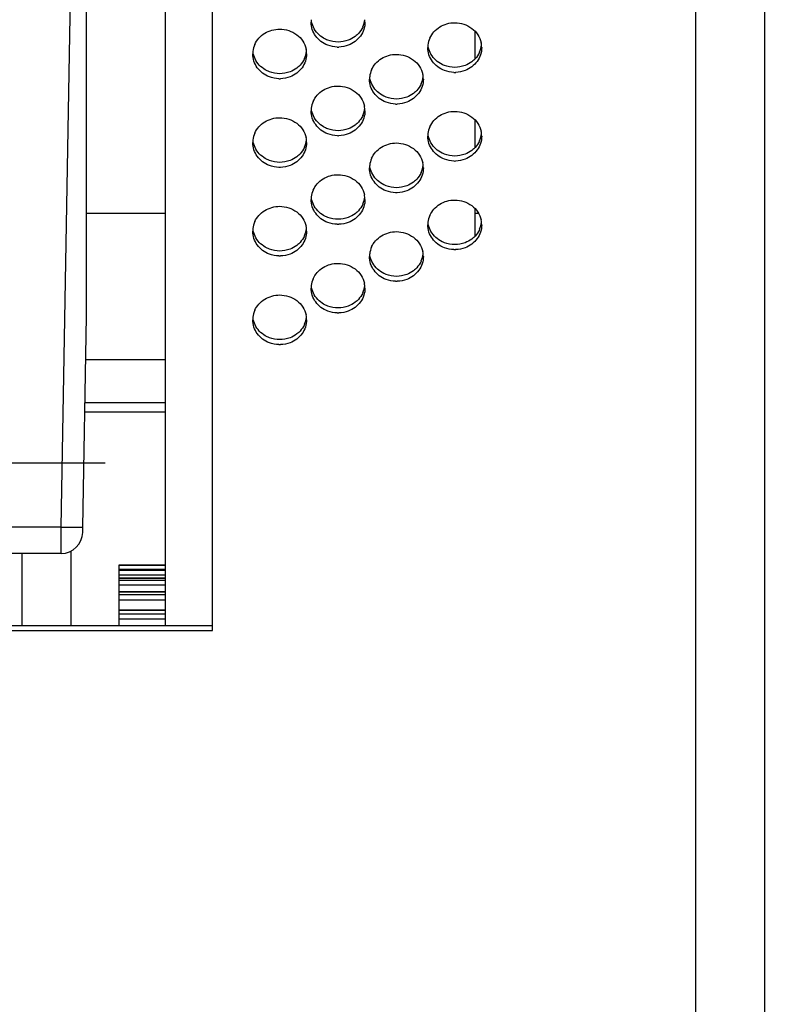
# Model space of a CAD drawing. Header units: inches. Extents: x 0 to 34, y 0 to 22.
# Tile 57 of 164: x 16.5 to 17.4, y 4.6 to 5.7. Entities that reach past the tile are written whole.
import ezdxf

# ---------------------------------------------------------------- set-up
doc = ezdxf.new("R2010")
doc.units = ezdxf.units.IN
doc.header["$LTSCALE"] = 1.87
doc.header["$MEASUREMENT"] = 0
doc.linetypes.add('CENTER', pattern=[0.6, 0.375, -0.075, 0.075, -0.075])
doc.layers.get('0').update_dxf_attribs({"linetype": 'CONTINUOUS'})
doc.layers.add('3_ALL_AXES', color=7, linetype='CONTINUOUS')
doc.layers.add('7_ALL_FEATURES', color=7, linetype='CONTINUOUS')
doc.styles.get("Standard").update_dxf_attribs({"font": 'txt', "width": 0.8})
doc.dimstyles.new('DIMSTYLE_1', dxfattribs={"dimtxt": 0.14, "dimasz": 0.156, "dimexe": 0.125, "dimexo": 0.0625, "dimgap": 0.07, "dimtad": 0, "dimtih": 1, "dimtoh": 1, "dimlfac": 4, "dimzin": 4, "dimdsep": 46, "dimtxsty": 'Standard', "dimblk": '_FILLED', "dimblk1": '_FILLED', "dimblk2": '_FILLED', "dimcen": 0.09, "dimadec": 0, "dimazin": 0, "dimtp": 0.001, "dimtm": 0.001, "dimtfac": 1, "dimtofl": 0, "dimtmove": 0, "dimatfit": 3, "dimldrblk": '_FILLED', "dimfxl": 0, "dimtolj": 1, "dimtzin": 4, "dimarcsym": 0})

# ---------------------------------------------------------------- blocks, each defined once
blk = doc.blocks.new('_FILLED')
at = {"color": 0, "linetype": 'ByBlock'}
blk.add_solid([(0, 0), (-1, 0.2003), (-1, -0.2003)], dxfattribs=at)
blk = doc.blocks.new('*D9')
at = {"color": 2, "linetype": 'Continuous'}
for p, q in [((12.7368, 5.4561), (12.7369, 1.0591)), ((18.811, 3.8265), (18.8111, 1.0592)), ((12.7369, 1.1841), (15.312, 1.1841)), ((18.8111, 1.1842), (16.236, 1.1841))]:
    blk.add_line(p, q, dxfattribs=at)
at = {"color": 2, "linetype": 'Continuous', "xscale": 0.156, "yscale": 0.156, "zscale": 0.156}
for p, rotation in [((12.7369, 1.1841), 180), ((18.8111, 1.1842), 0.0007971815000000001)]:
    blk.add_blockref('_FILLED', p, dxfattribs=dict(at, rotation=rotation))
at = {"color": 2, "linetype": 'Continuous', "insert": (15.662, 1.2542), "char_height": 0.14, "width": 0.784, "attachment_point": 2, "line_spacing_factor": 0.9}
blk.add_mtext('24.30\\P[617,1]', dxfattribs=at)
blk = doc.blocks.new('*D21')
at = {"color": 6, "linetype": 'Continuous'}
for p, q in [((18.7473, 4.4087), (18.7473, 7.1989)), ((15.0893, 7.0739), (17.5486, 7.0739)), ((18.7473, 7.0739), (18.4726, 7.0739))]:
    blk.add_line(p, q, dxfattribs=at)
at = {"color": 6, "linetype": 'Continuous', "xscale": 0.156, "yscale": 0.156, "zscale": 0.156, "rotation": 180}
blk.add_blockref('_FILLED', (15.0893, 7.0739), dxfattribs=at)
at = {"color": 6, "linetype": 'Continuous', "xscale": 0.156, "yscale": 0.156, "zscale": 0.156}
blk.add_blockref('_FILLED', (18.7473, 7.0739), dxfattribs=at)
at = {"color": 6, "linetype": 'Continuous', "insert": (17.8986, 7.1439), "char_height": 0.14, "width": 0.784, "attachment_point": 2, "line_spacing_factor": 0.9}
blk.add_mtext('14.63\\P[371,7]', dxfattribs=at)

msp = doc.modelspace()

# ---------------------------------------------------------------- linework, layer by layer
at = {"color": 7, "linetype": 'Continuous'}
for p, q in [((16.6496, 5.1145), (16.7028, 5.1145)), ((16.3516, 5.0439), (16.7578, 5.0439)), ((16.3516, 5.0381), (16.7578, 5.0381))]:
    msp.add_line(p, q, dxfattribs=at)
at = {"layer": '3_ALL_AXES', "color": 7, "linetype": 'Continuous'}
for p, q in [((16.5822, 5.1582), (16.5957, 5.9325)), ((16.6114, 5.5225), (16.7028, 5.5225)), ((17.0623, 5.5225), (17.0661, 5.5225)), ((16.6106, 5.3525), (16.7028, 5.3525)), ((16.5822, 5.1582), (15.2579, 5.1582)), ((16.5821, 5.1275), (16.5822, 5.1582)), ((16.6071, 5.152), (16.6072, 5.1582)), ((16.5821, 5.1275), (15.2579, 5.1275)), ((16.5364, 5.1275), (16.5364, 5.0439)), ((16.5934, 5.1306), (16.5934, 5.0439))]:
    msp.add_line(p, q, dxfattribs=at)
at = {"layer": '3_ALL_AXES', "color": 7, "linetype": 'CENTER'}
msp.add_line((16.6332, 5.2322), (13.2886, 5.2322), dxfattribs=at)
at = {"layer": '3_ALL_AXES', "color": 7, "linetype": 'Continuous'}
for centre, radius, start, end in [((16.8988, 5.7442), 0.0265, 173.6003, 179.9882), ((16.9077, 5.7501), 0.0271, 335.7941, 353.5578), ((16.9083, 5.7442), 0.0265, 0.0118, 6.3997), ((16.8317, 5.7073), 0.0271, 155.7941, 173.5578), ((16.9036, 5.7486), 0.0332, 268.21, 271.79), ((17.0343, 5.7148), 0.0265, 173.6003, 179.9882), ((17.0349, 5.7147), 0.0271, 155.7941, 173.5578), ((17.0432, 5.7207), 0.0271, 335.7941, 353.5578), ((17.0434, 5.7147), 0.0269, 6.4004, 12.2564), ((17.0438, 5.7148), 0.0265, 0.0118, 6.3997), ((16.831, 5.7074), 0.0265, 173.6003, 179.9882), ((16.8399, 5.7133), 0.0271, 335.7941, 353.5578), ((16.8402, 5.7074), 0.0269, 6.4004, 12.2564), ((16.8406, 5.7074), 0.0265, 0.0118, 6.3997), ((16.9665, 5.678), 0.0265, 173.6003, 179.9882), ((16.9672, 5.6779), 0.0271, 155.7941, 173.5578), ((16.9754, 5.6839), 0.0271, 335.7941, 353.5578), ((16.9757, 5.678), 0.0269, 6.4004, 12.2564), ((16.9761, 5.678), 0.0265, 0.0118, 6.3997), ((17.0391, 5.7192), 0.0332, 268.21, 271.79), ((16.8358, 5.7118), 0.0332, 268.21, 271.79), ((16.8994, 5.6412), 0.0271, 155.7941, 173.5578), ((16.9079, 5.6412), 0.0269, 6.4004, 12.2564), ((16.9713, 5.6824), 0.0332, 268.21, 271.79), ((16.8988, 5.6413), 0.0265, 173.6003, 179.9882), ((16.9077, 5.6472), 0.0271, 335.7941, 353.5578), ((16.9083, 5.6413), 0.0265, 0.0118, 6.3997), ((16.8317, 5.6044), 0.0271, 155.7941, 173.5578), ((16.9036, 5.6457), 0.0332, 268.21, 271.79), ((17.0343, 5.6119), 0.0265, 173.6003, 179.9882), ((17.0349, 5.6118), 0.0271, 155.7941, 173.5578), ((17.0432, 5.6178), 0.0271, 335.7941, 353.5578), ((17.0434, 5.6118), 0.0269, 6.4004, 12.2564), ((17.0438, 5.6119), 0.0265, 0.0118, 6.3997), ((16.831, 5.6045), 0.0265, 173.6003, 179.9882), ((16.8399, 5.6104), 0.0271, 335.7941, 353.5578), ((16.8402, 5.6045), 0.0269, 6.4004, 12.2564), ((16.8406, 5.6045), 0.0265, 0.0118, 6.3997), ((16.9665, 5.5751), 0.0265, 173.6003, 179.9882), ((16.9672, 5.575), 0.0271, 155.7941, 173.5578), ((16.9754, 5.581), 0.0271, 335.7941, 353.5578), ((16.9757, 5.5751), 0.0269, 6.4004, 12.2564), ((16.9761, 5.5751), 0.0265, 0.0118, 6.3997), ((17.0391, 5.6163), 0.0332, 268.21, 271.79), ((16.8358, 5.609), 0.0332, 268.21, 271.79), ((16.8994, 5.5383), 0.0271, 155.7941, 173.5578), ((16.9079, 5.5383), 0.0269, 6.4004, 12.2564), ((16.9713, 5.5796), 0.0332, 268.21, 271.79), ((16.8988, 5.5384), 0.0265, 173.6003, 179.9882), ((16.9077, 5.5443), 0.0271, 335.7941, 353.5578), ((16.9083, 5.5384), 0.0265, 0.0118, 6.3997), ((16.8317, 5.5016), 0.0271, 155.7941, 173.5578), ((16.9036, 5.5428), 0.0332, 268.21, 271.79), ((17.0343, 5.509), 0.0265, 173.6003, 179.9882), ((17.0349, 5.5089), 0.0271, 155.7941, 173.5578), ((17.0432, 5.5149), 0.0271, 335.7941, 353.5578), ((17.0434, 5.509), 0.0269, 6.4004, 12.2564), ((17.0438, 5.509), 0.0265, 0.0118, 6.3997), ((16.831, 5.5016), 0.0265, 173.6003, 179.9882), ((16.8399, 5.5076), 0.0271, 335.7941, 353.5578), ((16.8402, 5.5016), 0.0269, 6.4004, 12.2564), ((16.8406, 5.5016), 0.0265, 0.0118, 6.3997), ((16.9665, 5.4722), 0.0265, 173.6003, 179.9882), ((16.9672, 5.4722), 0.0271, 155.7941, 173.5578), ((16.9754, 5.4782), 0.0271, 335.7941, 353.5578), ((16.9757, 5.4722), 0.0269, 6.4004, 12.2564), ((16.9761, 5.4722), 0.0265, 0.0118, 6.3997), ((17.0391, 5.5134), 0.0332, 268.21, 271.79), ((16.8358, 5.5061), 0.0332, 268.21, 271.79), ((16.8994, 5.4354), 0.0271, 155.7941, 173.5578), ((16.9079, 5.4355), 0.0269, 6.4004, 12.2564), ((16.9713, 5.4767), 0.0332, 268.21, 271.79), ((16.8988, 5.4355), 0.0265, 173.6003, 179.9882), ((16.9077, 5.4414), 0.0271, 335.7941, 353.5578), ((16.9083, 5.4355), 0.0265, 0.0118, 6.3997), ((16.8317, 5.3987), 0.0271, 155.7941, 173.5578), ((16.9036, 5.4399), 0.0332, 268.21, 271.79), ((16.831, 5.3988), 0.0265, 173.6003, 179.9882), ((16.8399, 5.4047), 0.0271, 335.7941, 353.5578), ((16.8402, 5.3987), 0.0269, 6.4004, 12.2564), ((16.8406, 5.3988), 0.0265, 0.0118, 6.3997), ((16.8358, 5.4032), 0.0332, 268.21, 271.79), ((16.5821, 5.1525), 0.025, 270, 359)]:
    msp.add_arc(centre, radius, start, end, dxfattribs=at)
for points, knots in [([(16.8916, 5.7176), (16.8888, 5.7186), (16.8835, 5.7215), (16.8773, 5.7279), (16.8732, 5.7356), (16.8723, 5.7414), (16.8723, 5.7442)], [0, 0, 0, 0, 0.258048, 0.510181, 0.756798, 1, 1, 1, 1]), ([(16.8815, 5.7296), (16.8793, 5.7316), (16.8756, 5.7361), (16.8735, 5.7416), (16.8729, 5.7443)], [0, 0, 0, 0, 0.505108, 1, 1, 1, 1]), ([(16.9348, 5.7442), (16.9348, 5.7414), (16.9339, 5.7356), (16.9299, 5.7279), (16.9236, 5.7215), (16.9183, 5.7186), (16.9155, 5.7176)], [0, 0, 0, 0, 0.243202, 0.489819, 0.741952, 1, 1, 1, 1]), ([(16.9324, 5.739), (16.932, 5.7381), (16.9303, 5.7347), (16.9278, 5.7316), (16.9257, 5.7296)], [0, 0, 0, 0, 0.247899, 1, 1, 1, 1]), ([(17.0102, 5.7258), (17.0114, 5.7284), (17.0146, 5.7334), (17.0215, 5.7391), (17.0299, 5.7428), (17.036, 5.7436), (17.0391, 5.7436)], [0, 0, 0, 0, 0.242292, 0.490204, 0.743743, 1, 1, 1, 1]), ([(17.0391, 5.7436), (17.0426, 5.7436), (17.0497, 5.7425), (17.0591, 5.7376), (17.0663, 5.73), (17.069, 5.7237), (17.0697, 5.7204)], [0, 0, 0, 0, 0.257897, 0.511784, 0.758918, 1, 1, 1, 1]), ([(16.8069, 5.7185), (16.8081, 5.7211), (16.8114, 5.7261), (16.8183, 5.7318), (16.8267, 5.7354), (16.8328, 5.7362), (16.8358, 5.7362)], [0, 0, 0, 0, 0.242292, 0.490204, 0.743743, 1, 1, 1, 1]), ([(16.8358, 5.7362), (16.8394, 5.7362), (16.8464, 5.7351), (16.8559, 5.7302), (16.8631, 5.7227), (16.8657, 5.7163), (16.8664, 5.7131)], [0, 0, 0, 0, 0.257897, 0.511784, 0.758918, 1, 1, 1, 1]), ([(16.8916, 5.7234), (16.8907, 5.7237), (16.887, 5.7253), (16.8836, 5.7276), (16.8815, 5.7296)], [0, 0, 0, 0, 0.253346, 1, 1, 1, 1]), ([(16.9257, 5.7296), (16.9249, 5.7289), (16.9219, 5.7264), (16.9183, 5.7244), (16.9155, 5.7234)], [0, 0, 0, 0, 0.247709, 1, 1, 1, 1]), ([(17.0271, 5.6882), (17.0243, 5.6892), (17.019, 5.6921), (17.0128, 5.6985), (17.0087, 5.7062), (17.0078, 5.712), (17.0078, 5.7148)], [0, 0, 0, 0, 0.258048, 0.510181, 0.756798, 1, 1, 1, 1]), ([(17.017, 5.7002), (17.0148, 5.7022), (17.0111, 5.7067), (17.009, 5.7122), (17.0084, 5.7149)], [0, 0, 0, 0, 0.505108, 1, 1, 1, 1]), ([(17.0703, 5.7148), (17.0703, 5.712), (17.0694, 5.7062), (17.0654, 5.6985), (17.0591, 5.6921), (17.0538, 5.6892), (17.051, 5.6882)], [0, 0, 0, 0, 0.243202, 0.489819, 0.741952, 1, 1, 1, 1]), ([(16.8238, 5.6808), (16.821, 5.6819), (16.8158, 5.6848), (16.8095, 5.6911), (16.8055, 5.6989), (16.8046, 5.7046), (16.8046, 5.7074)], [0, 0, 0, 0, 0.258048, 0.510181, 0.756798, 1, 1, 1, 1]), ([(16.8137, 5.6929), (16.8116, 5.6948), (16.8079, 5.6994), (16.8058, 5.7048), (16.8052, 5.7076)], [0, 0, 0, 0, 0.505108, 1, 1, 1, 1]), ([(16.8671, 5.7074), (16.8671, 5.7046), (16.8661, 5.6989), (16.8621, 5.6911), (16.8558, 5.6848), (16.8506, 5.6819), (16.8478, 5.6808)], [0, 0, 0, 0, 0.243202, 0.489819, 0.741952, 1, 1, 1, 1]), ([(16.9424, 5.6891), (16.9436, 5.6917), (16.9469, 5.6967), (16.9538, 5.7024), (16.9622, 5.706), (16.9683, 5.7069), (16.9713, 5.7069)], [0, 0, 0, 0, 0.242292, 0.490204, 0.743743, 1, 1, 1, 1]), ([(16.9713, 5.7069), (16.9749, 5.7069), (16.9819, 5.7057), (16.9914, 5.7008), (16.9986, 5.6933), (17.0012, 5.6869), (17.0019, 5.6837)], [0, 0, 0, 0, 0.257897, 0.511784, 0.758918, 1, 1, 1, 1]), ([(17.0679, 5.7096), (17.0675, 5.7087), (17.0658, 5.7053), (17.0633, 5.7022), (17.0612, 5.7002)], [0, 0, 0, 0, 0.247899, 1, 1, 1, 1]), ([(16.8238, 5.6866), (16.8229, 5.687), (16.8193, 5.6886), (16.8159, 5.6909), (16.8137, 5.6929)], [0, 0, 0, 0, 0.253346, 1, 1, 1, 1]), ([(16.8579, 5.6929), (16.8572, 5.6922), (16.8541, 5.6896), (16.8506, 5.6877), (16.8478, 5.6866)], [0, 0, 0, 0, 0.247709, 1, 1, 1, 1]), ([(16.8647, 5.7022), (16.8643, 5.7013), (16.8625, 5.6979), (16.86, 5.6948), (16.8579, 5.6929)], [0, 0, 0, 0, 0.247899, 1, 1, 1, 1]), ([(17.0271, 5.694), (17.0262, 5.6943), (17.0225, 5.6959), (17.0191, 5.6982), (17.017, 5.7002)], [0, 0, 0, 0, 0.253346, 1, 1, 1, 1]), ([(17.0612, 5.7002), (17.0604, 5.6996), (17.0574, 5.697), (17.0538, 5.695), (17.051, 5.694)], [0, 0, 0, 0, 0.247709, 1, 1, 1, 1]), ([(16.8747, 5.6523), (16.8759, 5.6549), (16.8791, 5.6599), (16.886, 5.6656), (16.8944, 5.6693), (16.9005, 5.6701), (16.9036, 5.6701)], [0, 0, 0, 0, 0.242292, 0.490204, 0.743743, 1, 1, 1, 1]), ([(16.9036, 5.6701), (16.9071, 5.6701), (16.9142, 5.669), (16.9236, 5.6641), (16.9308, 5.6565), (16.9335, 5.6502), (16.9342, 5.6469)], [0, 0, 0, 0, 0.257897, 0.511784, 0.758918, 1, 1, 1, 1]), ([(16.9593, 5.6514), (16.9565, 5.6525), (16.9513, 5.6554), (16.945, 5.6617), (16.941, 5.6695), (16.9401, 5.6752), (16.9401, 5.678)], [0, 0, 0, 0, 0.258048, 0.510181, 0.756798, 1, 1, 1, 1]), ([(16.9492, 5.6635), (16.9471, 5.6654), (16.9434, 5.67), (16.9413, 5.6754), (16.9407, 5.6782)], [0, 0, 0, 0, 0.505108, 1, 1, 1, 1]), ([(17.0026, 5.678), (17.0026, 5.6752), (17.0016, 5.6695), (16.9976, 5.6617), (16.9913, 5.6554), (16.9861, 5.6525), (16.9833, 5.6514)], [0, 0, 0, 0, 0.243202, 0.489819, 0.741952, 1, 1, 1, 1]), ([(17.0002, 5.6728), (16.9998, 5.6719), (16.998, 5.6685), (16.9955, 5.6654), (16.9934, 5.6635)], [0, 0, 0, 0, 0.247899, 1, 1, 1, 1]), ([(16.9593, 5.6572), (16.9584, 5.6576), (16.9548, 5.6592), (16.9514, 5.6615), (16.9492, 5.6635)], [0, 0, 0, 0, 0.253346, 1, 1, 1, 1]), ([(16.9934, 5.6635), (16.9927, 5.6628), (16.9896, 5.6602), (16.9861, 5.6583), (16.9833, 5.6572)], [0, 0, 0, 0, 0.247709, 1, 1, 1, 1]), ([(16.8916, 5.6147), (16.8888, 5.6157), (16.8835, 5.6186), (16.8773, 5.625), (16.8732, 5.6327), (16.8723, 5.6385), (16.8723, 5.6413)], [0, 0, 0, 0, 0.258048, 0.510181, 0.756798, 1, 1, 1, 1]), ([(16.8815, 5.6267), (16.8793, 5.6287), (16.8756, 5.6332), (16.8735, 5.6387), (16.8729, 5.6414)], [0, 0, 0, 0, 0.505108, 1, 1, 1, 1]), ([(16.9348, 5.6413), (16.9348, 5.6385), (16.9339, 5.6327), (16.9299, 5.625), (16.9236, 5.6186), (16.9183, 5.6157), (16.9155, 5.6147)], [0, 0, 0, 0, 0.243202, 0.489819, 0.741952, 1, 1, 1, 1]), ([(16.9324, 5.6361), (16.932, 5.6352), (16.9303, 5.6318), (16.9278, 5.6287), (16.9257, 5.6267)], [0, 0, 0, 0, 0.247899, 1, 1, 1, 1]), ([(17.0102, 5.6229), (17.0114, 5.6255), (17.0146, 5.6305), (17.0215, 5.6362), (17.0299, 5.6399), (17.036, 5.6407), (17.0391, 5.6407)], [0, 0, 0, 0, 0.242292, 0.490204, 0.743743, 1, 1, 1, 1]), ([(17.0391, 5.6407), (17.0426, 5.6407), (17.0497, 5.6396), (17.0591, 5.6347), (17.0663, 5.6271), (17.069, 5.6208), (17.0697, 5.6176)], [0, 0, 0, 0, 0.257897, 0.511784, 0.758918, 1, 1, 1, 1]), ([(16.8069, 5.6156), (16.8081, 5.6182), (16.8114, 5.6232), (16.8183, 5.6289), (16.8267, 5.6325), (16.8328, 5.6334), (16.8358, 5.6334)], [0, 0, 0, 0, 0.242292, 0.490204, 0.743743, 1, 1, 1, 1]), ([(16.8358, 5.6334), (16.8394, 5.6334), (16.8464, 5.6322), (16.8559, 5.6274), (16.8631, 5.6198), (16.8657, 5.6134), (16.8664, 5.6102)], [0, 0, 0, 0, 0.257897, 0.511784, 0.758918, 1, 1, 1, 1]), ([(16.8916, 5.6205), (16.8907, 5.6208), (16.887, 5.6224), (16.8836, 5.6247), (16.8815, 5.6267)], [0, 0, 0, 0, 0.253346, 1, 1, 1, 1]), ([(16.9257, 5.6267), (16.9249, 5.6261), (16.9219, 5.6235), (16.9183, 5.6215), (16.9155, 5.6205)], [0, 0, 0, 0, 0.247709, 1, 1, 1, 1]), ([(17.0271, 5.5853), (17.0243, 5.5863), (17.019, 5.5892), (17.0128, 5.5956), (17.0087, 5.6033), (17.0078, 5.6091), (17.0078, 5.6119)], [0, 0, 0, 0, 0.258048, 0.510181, 0.756798, 1, 1, 1, 1]), ([(17.017, 5.5973), (17.0148, 5.5993), (17.0111, 5.6038), (17.009, 5.6093), (17.0084, 5.612)], [0, 0, 0, 0, 0.505108, 1, 1, 1, 1]), ([(17.0703, 5.6119), (17.0703, 5.6091), (17.0694, 5.6033), (17.0654, 5.5956), (17.0591, 5.5892), (17.0538, 5.5863), (17.051, 5.5853)], [0, 0, 0, 0, 0.243202, 0.489819, 0.741952, 1, 1, 1, 1]), ([(16.8238, 5.5779), (16.821, 5.579), (16.8158, 5.5819), (16.8095, 5.5882), (16.8055, 5.596), (16.8046, 5.6017), (16.8046, 5.6045)], [0, 0, 0, 0, 0.258048, 0.510181, 0.756798, 1, 1, 1, 1]), ([(16.8137, 5.59), (16.8116, 5.5919), (16.8079, 5.5965), (16.8058, 5.6019), (16.8052, 5.6047)], [0, 0, 0, 0, 0.505108, 1, 1, 1, 1]), ([(16.8671, 5.6045), (16.8671, 5.6017), (16.8661, 5.596), (16.8621, 5.5882), (16.8558, 5.5819), (16.8506, 5.579), (16.8478, 5.5779)], [0, 0, 0, 0, 0.243202, 0.489819, 0.741952, 1, 1, 1, 1]), ([(16.9424, 5.5862), (16.9436, 5.5888), (16.9469, 5.5938), (16.9538, 5.5995), (16.9622, 5.6031), (16.9683, 5.604), (16.9713, 5.604)], [0, 0, 0, 0, 0.242292, 0.490204, 0.743743, 1, 1, 1, 1]), ([(16.9713, 5.604), (16.9749, 5.604), (16.9819, 5.6028), (16.9914, 5.598), (16.9986, 5.5904), (17.0012, 5.584), (17.0019, 5.5808)], [0, 0, 0, 0, 0.257897, 0.511784, 0.758918, 1, 1, 1, 1]), ([(17.0679, 5.6067), (17.0675, 5.6058), (17.0658, 5.6024), (17.0633, 5.5993), (17.0612, 5.5973)], [0, 0, 0, 0, 0.247899, 1, 1, 1, 1]), ([(16.8238, 5.5837), (16.8229, 5.5841), (16.8193, 5.5857), (16.8159, 5.588), (16.8137, 5.59)], [0, 0, 0, 0, 0.253346, 1, 1, 1, 1]), ([(16.8579, 5.59), (16.8572, 5.5893), (16.8541, 5.5868), (16.8506, 5.5848), (16.8478, 5.5837)], [0, 0, 0, 0, 0.247709, 1, 1, 1, 1]), ([(16.8647, 5.5993), (16.8643, 5.5985), (16.8625, 5.595), (16.86, 5.5919), (16.8579, 5.59)], [0, 0, 0, 0, 0.247899, 1, 1, 1, 1]), ([(17.0271, 5.5911), (17.0262, 5.5914), (17.0225, 5.593), (17.0191, 5.5953), (17.017, 5.5973)], [0, 0, 0, 0, 0.253346, 1, 1, 1, 1]), ([(17.0612, 5.5973), (17.0604, 5.5967), (17.0574, 5.5941), (17.0538, 5.5921), (17.051, 5.5911)], [0, 0, 0, 0, 0.247709, 1, 1, 1, 1]), ([(16.8747, 5.5494), (16.8759, 5.5521), (16.8791, 5.557), (16.886, 5.5628), (16.8944, 5.5664), (16.9005, 5.5672), (16.9036, 5.5672)], [0, 0, 0, 0, 0.242292, 0.490204, 0.743743, 1, 1, 1, 1]), ([(16.9036, 5.5672), (16.9071, 5.5672), (16.9142, 5.5661), (16.9236, 5.5612), (16.9308, 5.5536), (16.9335, 5.5473), (16.9342, 5.5441)], [0, 0, 0, 0, 0.257897, 0.511784, 0.758918, 1, 1, 1, 1]), ([(16.9593, 5.5485), (16.9565, 5.5496), (16.9513, 5.5525), (16.945, 5.5588), (16.941, 5.5666), (16.9401, 5.5723), (16.9401, 5.5751)], [0, 0, 0, 0, 0.258048, 0.510181, 0.756798, 1, 1, 1, 1]), ([(16.9492, 5.5606), (16.9471, 5.5625), (16.9434, 5.5671), (16.9413, 5.5725), (16.9407, 5.5753)], [0, 0, 0, 0, 0.505108, 1, 1, 1, 1]), ([(17.0026, 5.5751), (17.0026, 5.5723), (17.0016, 5.5666), (16.9976, 5.5588), (16.9913, 5.5525), (16.9861, 5.5496), (16.9833, 5.5485)], [0, 0, 0, 0, 0.243202, 0.489819, 0.741952, 1, 1, 1, 1]), ([(17.0002, 5.5699), (16.9998, 5.5691), (16.998, 5.5656), (16.9955, 5.5625), (16.9934, 5.5606)], [0, 0, 0, 0, 0.247899, 1, 1, 1, 1]), ([(16.9593, 5.5543), (16.9584, 5.5547), (16.9548, 5.5563), (16.9514, 5.5586), (16.9492, 5.5606)], [0, 0, 0, 0, 0.253346, 1, 1, 1, 1]), ([(16.9934, 5.5606), (16.9927, 5.5599), (16.9896, 5.5574), (16.9861, 5.5554), (16.9833, 5.5543)], [0, 0, 0, 0, 0.247709, 1, 1, 1, 1]), ([(16.8916, 5.5118), (16.8888, 5.5128), (16.8835, 5.5157), (16.8773, 5.5221), (16.8732, 5.5298), (16.8723, 5.5356), (16.8723, 5.5384)], [0, 0, 0, 0, 0.258048, 0.510181, 0.756798, 1, 1, 1, 1]), ([(16.8815, 5.5238), (16.8793, 5.5258), (16.8756, 5.5303), (16.8735, 5.5358), (16.8729, 5.5385)], [0, 0, 0, 0, 0.505108, 1, 1, 1, 1]), ([(16.9348, 5.5384), (16.9348, 5.5356), (16.9339, 5.5298), (16.9299, 5.5221), (16.9236, 5.5157), (16.9183, 5.5128), (16.9155, 5.5118)], [0, 0, 0, 0, 0.243202, 0.489819, 0.741952, 1, 1, 1, 1]), ([(16.9324, 5.5332), (16.932, 5.5323), (16.9303, 5.5289), (16.9278, 5.5258), (16.9257, 5.5238)], [0, 0, 0, 0, 0.247899, 1, 1, 1, 1]), ([(17.0102, 5.52), (17.0114, 5.5227), (17.0146, 5.5276), (17.0215, 5.5334), (17.0299, 5.537), (17.036, 5.5378), (17.0391, 5.5378)], [0, 0, 0, 0, 0.242292, 0.490204, 0.743743, 1, 1, 1, 1]), ([(17.0391, 5.5378), (17.0426, 5.5378), (17.0497, 5.5367), (17.0591, 5.5318), (17.0663, 5.5242), (17.069, 5.5179), (17.0697, 5.5147)], [0, 0, 0, 0, 0.257897, 0.511784, 0.758918, 1, 1, 1, 1]), ([(16.8069, 5.5127), (16.8081, 5.5153), (16.8114, 5.5203), (16.8183, 5.526), (16.8267, 5.5296), (16.8328, 5.5305), (16.8358, 5.5305)], [0, 0, 0, 0, 0.242292, 0.490204, 0.743743, 1, 1, 1, 1]), ([(16.8358, 5.5305), (16.8394, 5.5305), (16.8464, 5.5293), (16.8559, 5.5245), (16.8631, 5.5169), (16.8657, 5.5105), (16.8664, 5.5073)], [0, 0, 0, 0, 0.257897, 0.511784, 0.758918, 1, 1, 1, 1]), ([(16.8916, 5.5176), (16.8907, 5.5179), (16.887, 5.5195), (16.8836, 5.5218), (16.8815, 5.5238)], [0, 0, 0, 0, 0.253346, 1, 1, 1, 1]), ([(16.9257, 5.5238), (16.9249, 5.5232), (16.9219, 5.5206), (16.9183, 5.5187), (16.9155, 5.5176)], [0, 0, 0, 0, 0.247709, 1, 1, 1, 1]), ([(17.0271, 5.4824), (17.0243, 5.4834), (17.019, 5.4863), (17.0128, 5.4927), (17.0087, 5.5004), (17.0078, 5.5062), (17.0078, 5.509)], [0, 0, 0, 0, 0.258048, 0.510181, 0.756798, 1, 1, 1, 1]), ([(17.017, 5.4944), (17.0148, 5.4964), (17.0111, 5.5009), (17.009, 5.5064), (17.0084, 5.5091)], [0, 0, 0, 0, 0.505108, 1, 1, 1, 1]), ([(17.0703, 5.509), (17.0703, 5.5062), (17.0694, 5.5004), (17.0654, 5.4927), (17.0591, 5.4863), (17.0538, 5.4834), (17.051, 5.4824)], [0, 0, 0, 0, 0.243202, 0.489819, 0.741952, 1, 1, 1, 1]), ([(16.8238, 5.475), (16.821, 5.4761), (16.8158, 5.479), (16.8095, 5.4853), (16.8055, 5.4931), (16.8046, 5.4988), (16.8046, 5.5016)], [0, 0, 0, 0, 0.258048, 0.510181, 0.756798, 1, 1, 1, 1]), ([(16.8137, 5.4871), (16.8116, 5.489), (16.8079, 5.4936), (16.8058, 5.499), (16.8052, 5.5018)], [0, 0, 0, 0, 0.505108, 1, 1, 1, 1]), ([(16.8671, 5.5016), (16.8671, 5.4988), (16.8661, 5.4931), (16.8621, 5.4853), (16.8558, 5.479), (16.8506, 5.4761), (16.8478, 5.475)], [0, 0, 0, 0, 0.243202, 0.489819, 0.741952, 1, 1, 1, 1]), ([(16.9424, 5.4833), (16.9436, 5.4859), (16.9469, 5.4909), (16.9538, 5.4966), (16.9622, 5.5002), (16.9683, 5.5011), (16.9713, 5.5011)], [0, 0, 0, 0, 0.242292, 0.490204, 0.743743, 1, 1, 1, 1]), ([(16.9713, 5.5011), (16.9749, 5.5011), (16.9819, 5.4999), (16.9914, 5.4951), (16.9986, 5.4875), (17.0012, 5.4812), (17.0019, 5.4779)], [0, 0, 0, 0, 0.257897, 0.511784, 0.758918, 1, 1, 1, 1]), ([(17.0679, 5.5038), (17.0675, 5.5029), (17.0658, 5.4995), (17.0633, 5.4964), (17.0612, 5.4944)], [0, 0, 0, 0, 0.247899, 1, 1, 1, 1]), ([(16.8238, 5.4808), (16.8229, 5.4812), (16.8193, 5.4828), (16.8159, 5.4851), (16.8137, 5.4871)], [0, 0, 0, 0, 0.253346, 1, 1, 1, 1]), ([(16.8579, 5.4871), (16.8572, 5.4864), (16.8541, 5.4839), (16.8506, 5.4819), (16.8478, 5.4808)], [0, 0, 0, 0, 0.247709, 1, 1, 1, 1]), ([(16.8647, 5.4964), (16.8643, 5.4956), (16.8625, 5.4921), (16.86, 5.4891), (16.8579, 5.4871)], [0, 0, 0, 0, 0.247899, 1, 1, 1, 1]), ([(17.0271, 5.4882), (17.0262, 5.4885), (17.0225, 5.4901), (17.0191, 5.4924), (17.017, 5.4944)], [0, 0, 0, 0, 0.253346, 1, 1, 1, 1]), ([(17.0612, 5.4944), (17.0604, 5.4938), (17.0574, 5.4912), (17.0538, 5.4893), (17.051, 5.4882)], [0, 0, 0, 0, 0.247709, 1, 1, 1, 1]), ([(16.8747, 5.4465), (16.8759, 5.4492), (16.8791, 5.4541), (16.886, 5.4599), (16.8944, 5.4635), (16.9005, 5.4643), (16.9036, 5.4643)], [0, 0, 0, 0, 0.242292, 0.490204, 0.743743, 1, 1, 1, 1]), ([(16.9036, 5.4643), (16.9071, 5.4643), (16.9142, 5.4632), (16.9236, 5.4583), (16.9308, 5.4508), (16.9335, 5.4444), (16.9342, 5.4412)], [0, 0, 0, 0, 0.257897, 0.511784, 0.758918, 1, 1, 1, 1]), ([(16.9593, 5.4456), (16.9565, 5.4467), (16.9513, 5.4496), (16.945, 5.4559), (16.941, 5.4637), (16.9401, 5.4694), (16.9401, 5.4723)], [0, 0, 0, 0, 0.258048, 0.510181, 0.756798, 1, 1, 1, 1]), ([(16.9492, 5.4577), (16.9471, 5.4597), (16.9434, 5.4642), (16.9413, 5.4696), (16.9407, 5.4724)], [0, 0, 0, 0, 0.505108, 1, 1, 1, 1]), ([(17.0026, 5.4723), (17.0026, 5.4694), (17.0016, 5.4637), (16.9976, 5.4559), (16.9913, 5.4496), (16.9861, 5.4467), (16.9833, 5.4456)], [0, 0, 0, 0, 0.243202, 0.489819, 0.741952, 1, 1, 1, 1]), ([(17.0002, 5.467), (16.9998, 5.4662), (16.998, 5.4627), (16.9955, 5.4597), (16.9934, 5.4577)], [0, 0, 0, 0, 0.247899, 1, 1, 1, 1]), ([(16.9593, 5.4514), (16.9584, 5.4518), (16.9548, 5.4534), (16.9514, 5.4557), (16.9492, 5.4577)], [0, 0, 0, 0, 0.253346, 1, 1, 1, 1]), ([(16.9934, 5.4577), (16.9927, 5.457), (16.9896, 5.4545), (16.9861, 5.4525), (16.9833, 5.4514)], [0, 0, 0, 0, 0.247709, 1, 1, 1, 1]), ([(16.8916, 5.4089), (16.8888, 5.41), (16.8835, 5.4128), (16.8773, 5.4192), (16.8732, 5.427), (16.8723, 5.4327), (16.8723, 5.4355)], [0, 0, 0, 0, 0.258048, 0.510181, 0.756798, 1, 1, 1, 1]), ([(16.8815, 5.4209), (16.8793, 5.4229), (16.8756, 5.4274), (16.8735, 5.4329), (16.8729, 5.4357)], [0, 0, 0, 0, 0.505108, 1, 1, 1, 1]), ([(16.9348, 5.4355), (16.9348, 5.4327), (16.9339, 5.427), (16.9299, 5.4192), (16.9236, 5.4128), (16.9183, 5.41), (16.9155, 5.4089)], [0, 0, 0, 0, 0.243202, 0.489819, 0.741952, 1, 1, 1, 1]), ([(16.9324, 5.4303), (16.932, 5.4294), (16.9303, 5.426), (16.9278, 5.4229), (16.9257, 5.4209)], [0, 0, 0, 0, 0.247899, 1, 1, 1, 1]), ([(16.8069, 5.4098), (16.8081, 5.4124), (16.8114, 5.4174), (16.8183, 5.4231), (16.8267, 5.4267), (16.8328, 5.4276), (16.8358, 5.4276)], [0, 0, 0, 0, 0.242292, 0.490204, 0.743743, 1, 1, 1, 1]), ([(16.8358, 5.4276), (16.8394, 5.4276), (16.8464, 5.4264), (16.8559, 5.4216), (16.8631, 5.414), (16.8657, 5.4077), (16.8664, 5.4044)], [0, 0, 0, 0, 0.257897, 0.511784, 0.758918, 1, 1, 1, 1]), ([(16.8916, 5.4147), (16.8907, 5.4151), (16.887, 5.4166), (16.8836, 5.4189), (16.8815, 5.4209)], [0, 0, 0, 0, 0.253346, 1, 1, 1, 1]), ([(16.9257, 5.4209), (16.9249, 5.4203), (16.9219, 5.4177), (16.9183, 5.4158), (16.9155, 5.4147)], [0, 0, 0, 0, 0.247709, 1, 1, 1, 1]), ([(16.8238, 5.3721), (16.821, 5.3732), (16.8158, 5.3761), (16.8095, 5.3824), (16.8055, 5.3902), (16.8046, 5.3959), (16.8046, 5.3988)], [0, 0, 0, 0, 0.258048, 0.510181, 0.756798, 1, 1, 1, 1]), ([(16.8137, 5.3842), (16.8116, 5.3862), (16.8079, 5.3907), (16.8058, 5.3961), (16.8052, 5.3989)], [0, 0, 0, 0, 0.505108, 1, 1, 1, 1]), ([(16.8671, 5.3988), (16.8671, 5.3959), (16.8661, 5.3902), (16.8621, 5.3824), (16.8558, 5.3761), (16.8506, 5.3732), (16.8478, 5.3721)], [0, 0, 0, 0, 0.243202, 0.489819, 0.741952, 1, 1, 1, 1]), ([(16.8238, 5.3779), (16.8229, 5.3783), (16.8193, 5.3799), (16.8159, 5.3822), (16.8137, 5.3842)], [0, 0, 0, 0, 0.253346, 1, 1, 1, 1]), ([(16.8579, 5.3842), (16.8572, 5.3835), (16.8541, 5.381), (16.8506, 5.379), (16.8478, 5.3779)], [0, 0, 0, 0, 0.247709, 1, 1, 1, 1]), ([(16.8647, 5.3935), (16.8643, 5.3927), (16.8625, 5.3892), (16.86, 5.3862), (16.8579, 5.3842)], [0, 0, 0, 0, 0.247899, 1, 1, 1, 1]), ([(16.5822, 5.1582), (16.5838, 5.1582), (16.587, 5.1581), (16.5916, 5.1581), (16.5953, 5.158), (16.598, 5.158), (16.5998, 5.158), (16.6014, 5.158), (16.6029, 5.158), (16.6041, 5.158), (16.6052, 5.1581), (16.6059, 5.1581), (16.6064, 5.1581), (16.6067, 5.1581), (16.6069, 5.1581), (16.607, 5.1581), (16.6071, 5.1582), (16.6072, 5.1582), (16.6072, 5.1582)], [0, 0, 0, 0, 0.194573, 0.382452, 0.555299, 0.634044, 0.706677, 0.772485, 0.830897, 0.881371, 0.923369, 0.956415, 0.969503, 0.980273, 0.988707, 0.994788, 0.998516, 1, 1, 1, 1])]:
    msp.add_open_spline(points, degree=3, knots=knots, dxfattribs=at)
for points in [[(16.9036, 5.7212), (16.8995, 5.7212), (16.8954, 5.7219), (16.8916, 5.7234)], [(16.9025, 5.7154), (16.8988, 5.7155), (16.8951, 5.7162), (16.8916, 5.7176)], [(16.9155, 5.7234), (16.9117, 5.7219), (16.9076, 5.7212), (16.9036, 5.7212)], [(16.9155, 5.7176), (16.912, 5.7162), (16.9083, 5.7155), (16.9046, 5.7154)], [(17.0391, 5.6918), (17.035, 5.6918), (17.0309, 5.6925), (17.0271, 5.694)], [(17.051, 5.694), (17.0472, 5.6925), (17.0431, 5.6918), (17.0391, 5.6918)], [(16.8358, 5.6844), (16.8318, 5.6844), (16.8276, 5.6852), (16.8238, 5.6866)], [(16.8348, 5.6786), (16.8311, 5.6788), (16.8273, 5.6795), (16.8238, 5.6808)], [(16.8478, 5.6866), (16.844, 5.6852), (16.8399, 5.6844), (16.8358, 5.6844)], [(16.8478, 5.6808), (16.8443, 5.6795), (16.8406, 5.6788), (16.8368, 5.6786)], [(17.038, 5.686), (17.0343, 5.6861), (17.0306, 5.6868), (17.0271, 5.6882)], [(17.051, 5.6882), (17.0475, 5.6868), (17.0438, 5.6861), (17.0401, 5.686)], [(16.9713, 5.655), (16.9673, 5.655), (16.9631, 5.6558), (16.9593, 5.6572)], [(16.9703, 5.6492), (16.9666, 5.6494), (16.9628, 5.6501), (16.9593, 5.6514)], [(16.9833, 5.6572), (16.9795, 5.6558), (16.9754, 5.655), (16.9713, 5.655)], [(16.9833, 5.6514), (16.9798, 5.6501), (16.9761, 5.6494), (16.9723, 5.6492)], [(16.9036, 5.6183), (16.8995, 5.6183), (16.8954, 5.619), (16.8916, 5.6205)], [(16.9025, 5.6125), (16.8988, 5.6126), (16.8951, 5.6133), (16.8916, 5.6147)], [(16.9155, 5.6205), (16.9117, 5.619), (16.9076, 5.6183), (16.9036, 5.6183)], [(16.9155, 5.6147), (16.912, 5.6133), (16.9083, 5.6126), (16.9046, 5.6125)], [(17.0391, 5.5889), (17.035, 5.5889), (17.0309, 5.5896), (17.0271, 5.5911)], [(17.051, 5.5911), (17.0472, 5.5896), (17.0431, 5.5889), (17.0391, 5.5889)], [(16.8358, 5.5815), (16.8318, 5.5815), (16.8276, 5.5823), (16.8238, 5.5837)], [(16.8348, 5.5757), (16.8311, 5.5759), (16.8273, 5.5766), (16.8238, 5.5779)], [(16.8478, 5.5837), (16.844, 5.5823), (16.8399, 5.5815), (16.8358, 5.5815)], [(16.8478, 5.5779), (16.8443, 5.5766), (16.8406, 5.5759), (16.8368, 5.5757)], [(17.038, 5.5831), (17.0343, 5.5832), (17.0306, 5.584), (17.0271, 5.5853)], [(17.051, 5.5853), (17.0475, 5.584), (17.0438, 5.5832), (17.0401, 5.5831)], [(16.9713, 5.5521), (16.9673, 5.5521), (16.9631, 5.5529), (16.9593, 5.5543)], [(16.9703, 5.5463), (16.9666, 5.5465), (16.9628, 5.5472), (16.9593, 5.5485)], [(16.9833, 5.5543), (16.9795, 5.5529), (16.9754, 5.5521), (16.9713, 5.5521)], [(16.9833, 5.5485), (16.9798, 5.5472), (16.9761, 5.5465), (16.9723, 5.5463)], [(16.9036, 5.5154), (16.8995, 5.5154), (16.8954, 5.5161), (16.8916, 5.5176)], [(16.9025, 5.5096), (16.8988, 5.5097), (16.8951, 5.5105), (16.8916, 5.5118)], [(16.9155, 5.5176), (16.9117, 5.5161), (16.9076, 5.5154), (16.9036, 5.5154)], [(16.9155, 5.5118), (16.912, 5.5105), (16.9083, 5.5097), (16.9046, 5.5096)], [(17.0391, 5.486), (17.035, 5.486), (17.0309, 5.4867), (17.0271, 5.4882)], [(17.051, 5.4882), (17.0472, 5.4867), (17.0431, 5.486), (17.0391, 5.486)], [(16.8358, 5.4786), (16.8318, 5.4786), (16.8276, 5.4794), (16.8238, 5.4808)], [(16.8348, 5.4729), (16.8311, 5.473), (16.8273, 5.4737), (16.8238, 5.475)], [(16.8478, 5.4808), (16.844, 5.4794), (16.8399, 5.4786), (16.8358, 5.4786)], [(16.8478, 5.475), (16.8443, 5.4737), (16.8406, 5.473), (16.8368, 5.4729)], [(17.038, 5.4802), (17.0343, 5.4803), (17.0306, 5.4811), (17.0271, 5.4824)], [(17.051, 5.4824), (17.0475, 5.4811), (17.0438, 5.4803), (17.0401, 5.4802)], [(16.9713, 5.4492), (16.9673, 5.4492), (16.9631, 5.45), (16.9593, 5.4514)], [(16.9703, 5.4435), (16.9666, 5.4436), (16.9628, 5.4443), (16.9593, 5.4456)], [(16.9833, 5.4514), (16.9795, 5.45), (16.9754, 5.4492), (16.9713, 5.4492)], [(16.9833, 5.4456), (16.9798, 5.4443), (16.9761, 5.4436), (16.9723, 5.4435)], [(16.9036, 5.4125), (16.8995, 5.4125), (16.8954, 5.4132), (16.8916, 5.4147)], [(16.9025, 5.4067), (16.8988, 5.4068), (16.8951, 5.4076), (16.8916, 5.4089)], [(16.9155, 5.4147), (16.9117, 5.4132), (16.9076, 5.4125), (16.9036, 5.4125)], [(16.9155, 5.4089), (16.912, 5.4076), (16.9083, 5.4068), (16.9046, 5.4067)], [(16.8358, 5.3758), (16.8318, 5.3758), (16.8276, 5.3765), (16.8238, 5.3779)], [(16.8348, 5.37), (16.8311, 5.3701), (16.8273, 5.3708), (16.8238, 5.3721)], [(16.8478, 5.3779), (16.844, 5.3765), (16.8399, 5.3758), (16.8358, 5.3758)], [(16.8478, 5.3721), (16.8443, 5.3708), (16.8406, 5.3701), (16.8368, 5.37)]]:
    msp.add_open_spline(points, degree=3, dxfattribs=at)
at = {"layer": '7_ALL_FEATURES', "color": 7, "linetype": 'Continuous'}
for p, q in [((17.3191, 4.4204), (17.3191, 6.7312)), ((17.3991, 4.4204), (17.3991, 6.7254)), ((16.7028, 6.1906), (16.7028, 5.0439)), ((16.7578, 5.0381), (16.7578, 6.1906)), ((16.6114, 5.4026), (16.6114, 6.0577)), ((17.0623, 5.7336), (17.0623, 5.7018)), ((17.0623, 5.6307), (17.0623, 5.5989)), ((17.0623, 5.5278), (17.0623, 5.496)), ((16.6072, 5.1582), (16.6114, 5.4026)), ((16.6095, 5.2921), (16.7028, 5.2921)), ((16.6097, 5.3028), (16.7028, 5.3028)), ((16.6496, 5.0439), (16.6496, 5.1145)), ((16.6496, 5.114), (16.7028, 5.114)), ((16.6496, 5.1095), (16.7028, 5.1095)), ((16.6496, 5.1095), (16.7028, 5.1095)), ((16.6496, 5.1081), (16.7028, 5.1081)), ((16.7028, 5.1025), (16.6496, 5.1025)), ((16.6496, 5.0991), (16.7028, 5.0991)), ((16.6496, 5.099), (16.7028, 5.099)), ((16.6496, 5.0966), (16.7028, 5.0966)), ((16.7028, 5.0907), (16.6496, 5.0907)), ((16.6496, 5.0833), (16.7028, 5.0833)), ((16.6496, 5.0831), (16.7028, 5.0831)), ((16.6496, 5.0798), (16.7028, 5.0798)), ((16.7028, 5.0735), (16.6496, 5.0735)), ((16.6496, 5.0622), (16.7028, 5.0622)), ((16.6496, 5.0619), (16.7028, 5.0619)), ((16.6496, 5.0576), (16.7028, 5.0576)), ((16.7028, 5.0511), (16.6496, 5.0511))]:
    msp.add_line(p, q, dxfattribs=at)

# ---------------------------------------------------------------- dimensions: what is measured, and where the dimension line sits
at = {"color": 6, "linetype": 'Continuous'}
dim = msp.add_linear_dim(base=(18.7473, 7.0739), p1=(15.0893, 6.357), p2=(18.7473, 4.3462), dimstyle='DIMSTYLE_1', dxfattribs=at)
dim.commit()
dim.dimension.update_dxf_attribs({"geometry": '*D21', "text_midpoint": (18.0106, 6.9689), "dimtype": 160})
at = {"color": 2, "linetype": 'Continuous'}
dim = msp.add_linear_dim(base=(18.8111, 1.1842), p1=(12.7368, 5.5186), p2=(18.811, 3.889), angle=0.0003, dimstyle='DIMSTYLE_1', dxfattribs=at)
dim.commit()
dim.dimension.update_dxf_attribs({"geometry": '*D9', "text_midpoint": (15.774, 1.0792), "dimtype": 160})

doc.saveas('drawing.dxf')
